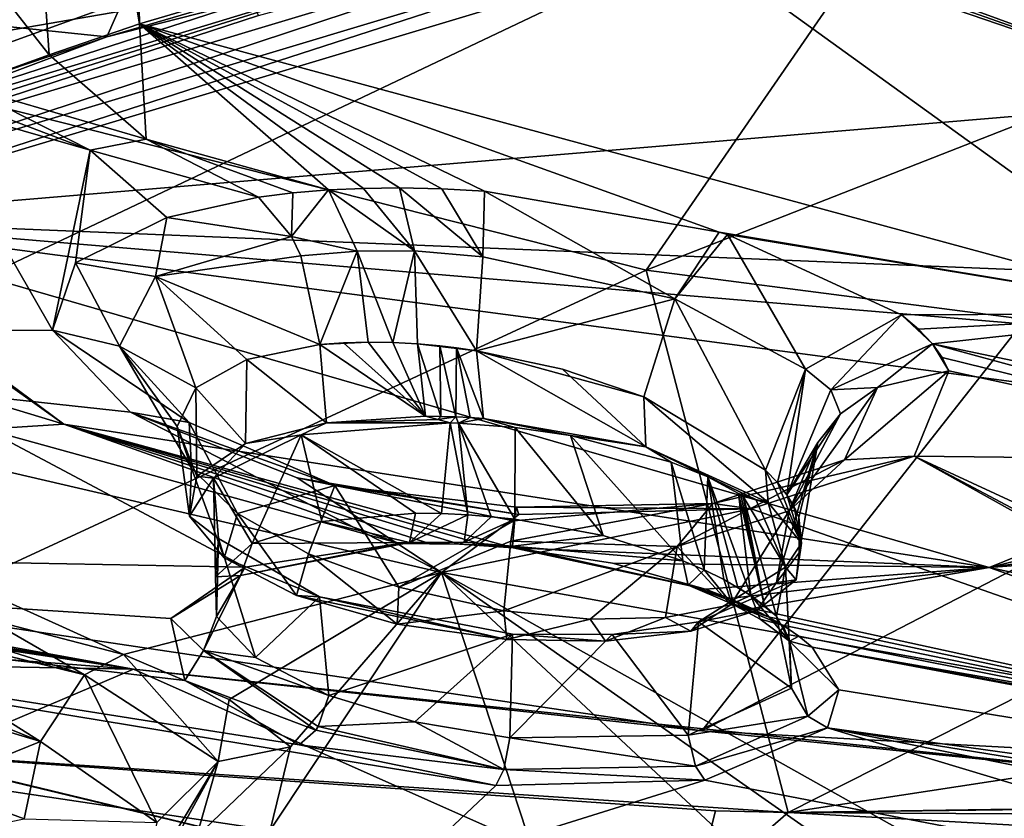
# Model space of a CAD drawing. Header units: metres. Extents: x -147 to 294, y -23 to 81.
# Tile 121 of 256: x 192.46 to 199.43, y 18.88 to 24.53. Entities that reach past the tile are written whole.
import ezdxf

# ---------------------------------------------------------------- set-up
doc = ezdxf.new("R2010")
doc.units = ezdxf.units.M
doc.layers.add('solid_AVA_153', color=7, linetype='CONTINUOUS')

msp = doc.modelspace()

# ---------------------------------------------------------------- linework, layer by layer
at = {"layer": 'solid_AVA_153'}
for points in [[(193.103165, 34.029812, 173.991501), (192.195099, 31.109472, 174.61998), (193.311951, 24.498032, 172.774384)], [(193.103165, 34.029812, 173.991501), (193.311951, 24.498032, 172.774384), (196.659622, 25.483196, 169.836075)], [(193.863342, 25.104277, 169.838898), (191.616089, 24.356531, 171.992142), (191.964874, 33.651669, 172.930801)], [(192.195099, 31.109472, 174.61998), (188.497589, 29.588501, 179.380798), (192.671402, 24.278837, 173.446701)], [(192.195099, 31.109472, 174.61998), (192.671402, 24.278837, 173.446701), (193.311951, 24.498032, 172.774384)], [(198.425079, 30.14035, 230.422562), (181.858124, 22.793766, 236.815948), (178.070801, 25.327106, 224.480331)], [(198.425079, 30.14035, 230.422562), (204.339798, 28.468588, 240.075867), (181.858124, 22.793766, 236.815948)], [(188.497589, 29.588501, 179.380798), (192.063766, 24.06045, 174.125092), (192.671402, 24.278837, 173.446701)], [(204.339798, 28.468588, 240.075867), (188.277359, 20.842091, 247.870392), (181.858124, 22.793766, 236.815948)], [(204.339798, 28.468588, 240.075867), (197.287598, 19.501396, 257.502197), (188.277359, 20.842091, 247.870392)], [(204.339798, 28.468588, 240.075867), (212.862183, 27.563307, 247.659729), (197.287598, 19.501396, 257.502197)], [(212.862183, 27.563307, 247.659729), (208.459488, 18.89743, 264.992157), (197.287598, 19.501396, 257.502197)], [(191.289215, 26.898502, 240.637619), (191.621902, 24.090124, 249.487961), (199.87326, 27.077587, 246.513199)], [(199.87326, 27.077587, 246.513199), (191.621902, 24.090124, 249.487961), (196.894455, 22.757782, 256.639648)], [(199.87326, 27.077587, 246.513199), (196.894455, 22.757782, 256.639648), (204.141953, 25.600492, 253.197052)], [(200.865143, 22.4512, 176.183426), (200.365799, 26.296776, 167.427582), (196.659622, 25.483196, 169.836075)], [(193.078934, 24.406042, 168.020859), (193.700821, 25.810108, 167.671082), (190.325211, 24.695013, 170.866959)], [(195.895432, 25.22987, 165.74614), (193.700821, 25.810108, 167.671082), (193.078934, 24.406042, 168.020859)], [(200.938873, 23.966185, 166.863724), (197.662155, 25.163565, 164.934448), (200.330505, 25.792063, 163.276215)], [(192.238724, 25.707386, 166.947144), (194.644409, 24.841892, 166.398987), (187.545898, 23.620113, 172.204041)], [(204.141953, 25.600492, 253.197052), (196.894455, 22.757782, 256.639648), (203.730469, 21.87163, 262.50528)], [(193.612747, 25.528614, 167.935669), (190.574081, 23.392984, 170.690033), (190.459442, 24.482733, 170.948807)], [(193.863342, 25.104277, 169.838898), (193.612747, 25.528614, 167.935669), (190.459442, 24.482733, 170.948807)], [(190.603165, 23.40193, 170.66304), (190.574081, 23.392984, 170.690033), (193.612747, 25.528614, 167.935669)], [(190.630112, 23.41144, 170.634109), (190.603165, 23.40193, 170.66304), (193.612747, 25.528614, 167.935669)], [(194.151779, 24.55843, 167.327606), (190.630112, 23.41144, 170.634109), (193.612747, 25.528614, 167.935669)], [(194.151779, 24.55843, 167.327606), (197.382904, 25.437721, 164.911087), (190.630112, 23.41144, 170.634109)], [(190.694839, 23.230549, 170.634003), (190.630112, 23.41144, 170.634109), (197.382904, 25.437721, 164.911087)], [(190.694839, 23.230549, 170.634003), (197.382904, 25.437721, 164.911087), (197.434219, 25.256285, 164.920013)], [(200.865143, 22.4512, 176.183426), (196.659622, 25.483196, 169.836075), (193.311951, 24.498032, 172.774384)], [(190.694839, 23.230549, 170.634003), (197.434219, 25.256285, 164.920013), (190.824188, 23.114573, 170.716034)], [(197.434219, 25.256285, 164.920013), (197.534271, 25.131264, 165.02179), (190.824188, 23.114573, 170.716034)], [(195.783081, 25.097744, 165.712189), (195.895432, 25.22987, 165.74614), (193.078934, 24.406042, 168.020859)], [(197.598114, 25.147455, 164.978027), (200.938873, 23.966185, 166.863724), (197.534271, 25.131264, 165.02179)], [(197.598114, 25.147455, 164.978027), (197.662155, 25.163565, 164.934448), (200.938873, 23.966185, 166.863724)], [(195.783081, 25.097744, 165.712189), (190.397888, 23.40077, 170.499557), (190.287582, 23.429024, 170.405975)], [(194.644409, 24.841892, 166.398987), (195.783081, 25.097744, 165.712189), (190.287582, 23.429024, 170.405975)], [(195.783081, 25.097744, 165.712189), (193.078934, 24.406042, 168.020859), (190.397888, 23.40077, 170.499557)], [(193.863342, 25.104277, 169.838898), (190.459442, 24.482733, 170.948807), (191.616089, 24.356531, 171.992142)], [(190.824188, 23.114573, 170.716034), (197.534271, 25.131264, 165.02179), (200.938873, 23.966185, 166.863724)], [(194.644409, 24.841892, 166.398987), (190.287582, 23.429024, 170.405975), (187.545898, 23.620113, 172.204041)], [(193.078934, 24.406042, 168.020859), (190.325211, 24.695013, 170.866959), (190.448639, 23.515333, 170.585815)], [(193.358505, 23.684349, 174.727219), (193.311951, 24.498032, 172.774384), (192.671402, 24.278837, 173.446701)], [(195.751892, 23.315039, 175.078598), (197.411026, 23.027151, 175.430359), (193.311951, 24.498032, 172.774384)], [(200.865143, 22.4512, 176.183426), (193.311951, 24.498032, 172.774384), (197.411026, 23.027151, 175.430359)], [(195.448639, 23.332235, 175.104507), (195.751892, 23.315039, 175.078598), (193.311951, 24.498032, 172.774384)], [(195.148712, 23.338726, 175.157043), (195.448639, 23.332235, 175.104507), (193.311951, 24.498032, 172.774384)], [(194.896164, 23.335667, 175.223175), (195.148712, 23.338726, 175.157043), (193.311951, 24.498032, 172.774384)], [(194.647736, 23.324623, 175.309006), (194.896164, 23.335667, 175.223175), (193.311951, 24.498032, 172.774384)], [(193.358505, 23.684349, 174.727219), (194.647736, 23.324623, 175.309006), (193.311951, 24.498032, 172.774384)], [(193.078934, 24.406042, 168.020859), (190.448639, 23.515333, 170.585815), (190.397888, 23.40077, 170.499557)], [(193.358505, 23.684349, 174.727219), (192.671402, 24.278837, 173.446701), (192.063766, 24.06045, 174.125092)], [(191.621902, 24.090124, 249.487961), (189.776993, 19.464817, 260.84906), (196.894455, 22.757782, 256.639648)], [(192.962402, 23.605438, 175.020172), (192.063766, 24.06045, 174.125092), (191.914597, 24.005167, 174.298172)], [(192.962402, 23.605438, 175.020172), (193.358505, 23.684349, 174.727219), (192.063766, 24.06045, 174.125092)], [(201.909851, 22.663298, 169.543655), (190.824188, 23.114573, 170.716034), (200.938873, 23.966185, 166.863724)], [(192.962402, 23.605438, 175.020172), (191.914597, 24.005167, 174.298172), (191.767776, 23.949972, 174.471161)], [(192.695374, 22.333221, 178.339386), (191.767776, 23.949972, 174.471161), (188.208893, 22.300985, 179.761688)], [(192.695374, 22.333221, 178.339386), (192.962402, 23.605438, 175.020172), (191.767776, 23.949972, 174.471161)], [(194.152191, 23.274586, 175.552414), (193.358505, 23.684349, 174.727219), (192.962402, 23.605438, 175.020172)], [(194.39418, 23.304148, 175.420425), (194.647736, 23.324623, 175.309006), (193.358505, 23.684349, 174.727219)], [(194.39418, 23.304148, 175.420425), (193.358505, 23.684349, 174.727219), (194.152191, 23.274586, 175.552414)], [(192.695374, 22.333221, 178.339386), (192.858109, 22.809328, 177.05687), (192.962402, 23.605438, 175.020172)], [(192.858109, 22.809328, 177.05687), (193.504807, 23.130581, 176.072906), (192.962402, 23.605438, 175.020172)], [(193.504807, 23.130581, 176.072906), (194.152191, 23.274586, 175.552414), (192.962402, 23.605438, 175.020172)], [(195.255203, 22.893585, 175.640915), (194.896164, 23.335667, 175.223175), (194.647736, 23.324623, 175.309006)], [(195.255203, 22.893585, 175.640915), (195.148712, 23.338726, 175.157043), (194.896164, 23.335667, 175.223175)], [(195.739227, 22.851288, 175.589935), (195.448639, 23.332235, 175.104507), (195.148712, 23.338726, 175.157043)], [(195.255203, 22.893585, 175.640915), (195.739227, 22.851288, 175.589935), (195.148712, 23.338726, 175.157043)], [(195.739227, 22.851288, 175.589935), (195.751892, 23.315039, 175.078598), (195.448639, 23.332235, 175.104507)], [(194.385971, 22.995356, 175.874542), (194.152191, 23.274586, 175.552414), (193.504807, 23.130581, 176.072906)], [(194.385971, 22.995356, 175.874542), (194.39418, 23.304148, 175.420425), (194.152191, 23.274586, 175.552414)], [(194.385971, 22.995356, 175.874542), (194.647736, 23.324623, 175.309006), (194.39418, 23.304148, 175.420425)], [(194.385971, 22.995356, 175.874542), (194.850784, 22.892212, 175.758499), (194.647736, 23.324623, 175.309006)], [(194.850784, 22.892212, 175.758499), (195.255203, 22.893585, 175.640915), (194.647736, 23.324623, 175.309006)], [(195.739227, 22.851288, 175.589935), (197.095795, 22.555765, 175.919922), (195.751892, 23.315039, 175.078598)], [(197.095795, 22.555765, 175.919922), (197.411026, 23.027151, 175.430359), (195.751892, 23.315039, 175.078598)], [(193.424576, 22.713072, 176.84874), (193.504807, 23.130581, 176.072906), (192.858109, 22.809328, 177.05687)], [(193.424576, 22.713072, 176.84874), (194.385971, 22.995356, 175.874542), (193.504807, 23.130581, 176.072906)], [(192.776917, 21.668192, 173.695602), (189.560577, 22.641899, 172.150116), (190.770935, 23.095373, 170.773361)], [(192.776917, 21.668192, 173.695602), (190.770935, 23.095373, 170.773361), (190.824188, 23.114573, 170.716034)], [(201.808792, 21.662029, 171.863358), (199.319626, 20.655296, 174.75705), (190.824188, 23.114573, 170.716034)], [(192.776917, 21.668192, 173.695602), (190.824188, 23.114573, 170.716034), (199.319626, 20.655296, 174.75705)], [(201.495346, 22.213924, 170.634949), (201.808792, 21.662029, 171.863358), (190.824188, 23.114573, 170.716034)], [(201.909851, 22.663298, 169.543655), (201.495346, 22.213924, 170.634949), (190.824188, 23.114573, 170.716034)], [(193.424576, 22.713072, 176.84874), (194.450882, 22.86002, 175.950089), (194.385971, 22.995356, 175.874542)], [(194.385971, 22.995356, 175.874542), (194.450882, 22.86002, 175.950089), (194.850784, 22.892212, 175.758499)], [(197.095795, 22.555765, 175.919922), (197.470428, 23.009672, 175.461227), (197.411026, 23.027151, 175.430359)], [(197.095795, 22.555765, 175.919922), (198.020432, 22.056511, 176.852097), (197.470428, 23.009672, 175.461227)], [(200.865143, 22.4512, 176.183426), (197.411026, 23.027151, 175.430359), (197.470428, 23.009672, 175.461227)], [(200.865143, 22.4512, 176.183426), (197.470428, 23.009672, 175.461227), (198.700577, 22.441761, 176.633652)], [(198.020432, 22.056511, 176.852097), (198.700577, 22.441761, 176.633652), (197.470428, 23.009672, 175.461227)], [(193.424576, 22.713072, 176.84874), (194.587021, 22.231567, 176.025925), (194.450882, 22.86002, 175.950089)], [(194.450882, 22.86002, 175.950089), (194.587021, 22.231567, 176.025925), (194.850784, 22.892212, 175.758499)], [(194.850784, 22.892212, 175.758499), (194.587021, 22.231567, 176.025925), (194.928787, 22.2481, 175.854919)], [(194.850784, 22.892212, 175.758499), (195.101517, 22.245443, 175.79306), (195.255203, 22.893585, 175.640915)], [(194.850784, 22.892212, 175.758499), (194.928787, 22.2481, 175.854919), (195.101517, 22.245443, 175.79306)], [(195.101517, 22.245443, 175.79306), (195.276382, 22.235998, 175.744781), (195.255203, 22.893585, 175.640915)], [(195.255203, 22.893585, 175.640915), (195.694336, 22.188444, 175.683716), (195.739227, 22.851288, 175.589935)], [(195.255203, 22.893585, 175.640915), (195.276382, 22.235998, 175.744781), (195.694336, 22.188444, 175.683716)], [(195.739227, 22.851288, 175.589935), (195.694336, 22.188444, 175.683716), (197.095795, 22.555765, 175.919922)], [(193.170578, 22.221384, 178.127457), (192.858109, 22.809328, 177.05687), (192.695374, 22.333221, 178.339386)], [(193.170578, 22.221384, 178.127457), (193.424576, 22.713072, 176.84874), (192.858109, 22.809328, 177.05687)], [(196.894455, 22.757782, 256.639648), (189.776993, 19.464817, 260.84906), (197.897263, 18.923166, 266.737427)], [(193.170578, 22.221384, 178.127457), (193.709824, 21.924864, 177.044708), (193.424576, 22.713072, 176.84874)], [(193.424576, 22.713072, 176.84874), (194.069916, 22.126446, 176.458008), (194.587021, 22.231567, 176.025925)], [(193.424576, 22.713072, 176.84874), (193.709824, 21.924864, 177.044708), (194.069916, 22.126446, 176.458008)], [(196.894455, 22.757782, 256.639648), (197.897263, 18.923166, 266.737427), (203.730469, 21.87163, 262.50528)], [(192.776917, 21.668192, 173.695602), (192.22258, 21.632475, 173.921936), (189.560577, 22.641899, 172.150116)], [(197.095795, 22.555765, 175.919922), (195.694336, 22.188444, 175.683716), (196.876785, 21.863012, 175.916855)], [(197.095795, 22.555765, 175.919922), (196.876785, 21.863012, 175.916855), (197.738724, 21.344709, 176.700485)], [(197.095795, 22.555765, 175.919922), (197.738724, 21.344709, 176.700485), (198.020432, 22.056511, 176.852097)], [(198.020432, 22.056511, 176.852097), (198.200745, 21.911985, 177.223297), (198.700577, 22.441761, 176.633652)], [(198.200745, 21.911985, 177.223297), (198.918015, 22.237499, 177.112305), (198.700577, 22.441761, 176.633652)], [(200.865143, 22.4512, 176.183426), (198.700577, 22.441761, 176.633652), (198.820435, 22.340498, 176.867737)], [(198.700577, 22.441761, 176.633652), (198.918015, 22.237499, 177.112305), (198.820435, 22.340498, 176.867737)], [(200.865143, 22.4512, 176.183426), (198.820435, 22.340498, 176.867737), (198.918015, 22.237499, 177.112305)], [(200.865143, 22.4512, 176.183426), (198.918015, 22.237499, 177.112305), (204.847992, 20.996485, 179.298187)], [(193.248077, 21.754744, 179.731796), (192.695374, 22.333221, 178.339386), (188.208893, 22.300985, 179.761688)], [(192.237625, 20.289541, 184.163391), (193.197052, 20.039673, 184.605804), (188.208893, 22.300985, 179.761688)], [(195.446808, 20.621143, 182.273682), (188.208893, 22.300985, 179.761688), (193.197052, 20.039673, 184.605804)], [(193.248077, 21.754744, 179.731796), (188.208893, 22.300985, 179.761688), (195.446808, 20.621143, 182.273682)], [(193.661835, 21.680996, 179.290985), (192.695374, 22.333221, 178.339386), (193.248077, 21.754744, 179.731796)], [(193.661835, 21.680996, 179.290985), (193.170578, 22.221384, 178.127457), (192.695374, 22.333221, 178.339386)], [(193.170578, 22.221384, 178.127457), (193.677597, 21.357382, 178.322296), (193.578278, 21.653034, 177.702698)], [(193.661835, 21.680996, 179.290985), (193.677597, 21.357382, 178.322296), (193.170578, 22.221384, 178.127457)], [(193.170578, 22.221384, 178.127457), (193.578278, 21.653034, 177.702698), (193.709824, 21.924864, 177.044708)], [(194.069916, 22.126446, 176.458008), (194.634293, 21.678541, 175.919495), (194.587021, 22.231567, 176.025925)], [(194.928787, 22.2481, 175.854919), (194.587021, 22.231567, 176.025925), (194.753983, 22.243734, 175.933594)], [(194.753983, 22.243734, 175.933594), (194.587021, 22.231567, 176.025925), (195.332825, 21.724922, 175.637115)], [(194.634293, 21.678541, 175.919495), (195.332825, 21.724922, 175.637115), (194.587021, 22.231567, 176.025925)], [(194.928787, 22.2481, 175.854919), (194.753983, 22.243734, 175.933594), (195.332825, 21.724922, 175.637115)], [(195.101517, 22.245443, 175.79306), (194.928787, 22.2481, 175.854919), (195.332825, 21.724922, 175.637115)], [(195.101517, 22.245443, 175.79306), (195.332825, 21.724922, 175.637115), (195.276382, 22.235998, 175.744781)], [(195.276382, 22.235998, 175.744781), (195.332825, 21.724922, 175.637115), (195.442444, 21.72336, 175.615601)], [(195.276382, 22.235998, 175.744781), (195.442444, 21.72336, 175.615601), (195.434723, 22.222015, 175.712952)], [(195.276382, 22.235998, 175.744781), (195.434723, 22.222015, 175.712952), (195.694336, 22.188444, 175.683716)], [(195.434723, 22.222015, 175.712952), (195.442444, 21.72336, 175.615601), (195.547852, 21.720116, 175.59938)], [(195.434723, 22.222015, 175.712952), (195.547852, 21.720116, 175.59938), (195.552032, 22.208464, 175.696259)], [(195.434723, 22.222015, 175.712952), (195.552032, 22.208464, 175.696259), (195.694336, 22.188444, 175.683716)], [(198.530045, 21.928358, 177.617401), (198.918015, 22.237499, 177.112305), (198.200745, 21.911985, 177.223297)], [(198.530045, 21.928358, 177.617401), (199.03511, 22.045551, 177.585007), (198.918015, 22.237499, 177.112305)], [(198.918015, 22.237499, 177.112305), (198.987411, 22.14114, 177.346939), (201.964706, 21.408331, 178.686508)], [(204.847992, 20.996485, 179.298187), (198.918015, 22.237499, 177.112305), (201.964706, 21.408331, 178.686508)], [(198.918015, 22.237499, 177.112305), (199.03511, 22.045551, 177.585007), (198.987411, 22.14114, 177.346939)], [(195.552032, 22.208464, 175.696259), (195.547852, 21.720116, 175.59938), (195.648743, 21.715206, 175.588486)], [(195.552032, 22.208464, 175.696259), (195.648743, 21.715206, 175.588486), (195.744858, 21.708641, 175.582932)], [(195.552032, 22.208464, 175.696259), (195.744858, 21.708641, 175.582932), (195.694336, 22.188444, 175.683716)], [(195.694336, 22.188444, 175.683716), (195.744858, 21.708641, 175.582932), (196.892517, 21.507967, 175.831955)], [(196.301895, 22.057957, 175.724075), (195.694336, 22.188444, 175.683716), (196.892517, 21.507967, 175.831955)], [(196.876785, 21.863012, 175.916855), (195.694336, 22.188444, 175.683716), (196.301895, 22.057957, 175.724075)], [(194.069916, 22.126446, 176.458008), (193.709824, 21.924864, 177.044708), (194.061081, 21.532576, 176.431595)], [(194.069916, 22.126446, 176.458008), (194.061081, 21.532576, 176.431595), (194.634293, 21.678541, 175.919495)], [(198.987411, 22.14114, 177.346939), (199.03511, 22.045551, 177.585007), (201.964706, 21.408331, 178.686508)], [(196.876785, 21.863012, 175.916855), (196.301895, 22.057957, 175.724075), (196.892517, 21.507967, 175.831955)], [(198.020432, 22.056511, 176.852097), (197.738724, 21.344709, 176.700485), (197.82222, 21.257383, 176.857712)], [(198.020432, 22.056511, 176.852097), (197.82222, 21.257383, 176.857712), (197.890076, 21.170286, 177.02179)], [(198.020432, 22.056511, 176.852097), (197.890076, 21.170286, 177.02179), (198.200745, 21.911985, 177.223297)], [(198.297409, 21.416283, 178.957336), (199.03511, 22.045551, 177.585007), (198.530045, 21.928358, 177.617401)], [(198.789017, 21.443657, 179.223816), (199.03511, 22.045551, 177.585007), (198.297409, 21.416283, 178.957336)], [(198.789017, 21.443657, 179.223816), (201.964706, 21.408331, 178.686508), (199.03511, 22.045551, 177.585007)], [(193.709824, 21.924864, 177.044708), (193.578278, 21.653034, 177.702698), (193.716248, 21.30113, 177.115158)], [(193.709824, 21.924864, 177.044708), (193.716248, 21.30113, 177.115158), (194.061081, 21.532576, 176.431595)], [(198.268295, 21.741482, 177.584045), (198.200745, 21.911985, 177.223297), (197.890076, 21.170286, 177.02179)], [(203.730469, 21.87163, 262.50528), (197.897263, 18.923166, 266.737427), (210.474564, 20.84655, 267.687469)], [(197.90509, 21.057133, 178.651474), (198.530045, 21.928358, 177.617401), (198.268295, 21.741482, 177.584045)], [(197.90509, 21.057133, 178.651474), (198.297409, 21.416283, 178.957336), (198.530045, 21.928358, 177.617401)], [(198.268295, 21.741482, 177.584045), (198.530045, 21.928358, 177.617401), (198.200745, 21.911985, 177.223297)], [(196.876785, 21.863012, 175.916855), (197.757339, 21.114389, 176.648621), (197.738724, 21.344709, 176.700485)], [(196.876785, 21.863012, 175.916855), (196.892517, 21.507967, 175.831955), (197.757339, 21.114389, 176.648621)], [(194.425644, 21.290337, 180.679733), (193.248077, 21.754744, 179.731796), (195.446808, 20.621143, 182.273682)], [(194.692032, 21.23447, 180.024796), (193.248077, 21.754744, 179.731796), (194.425644, 21.290337, 180.679733)], [(194.692032, 21.23447, 180.024796), (193.661835, 21.680996, 179.290985), (193.248077, 21.754744, 179.731796)], [(198.107315, 21.539295, 177.528839), (198.268295, 21.741482, 177.584045), (197.890076, 21.170286, 177.02179)], [(197.90509, 21.057133, 178.651474), (198.268295, 21.741482, 177.584045), (198.107315, 21.539295, 177.528839)], [(192.776917, 21.668192, 173.695602), (195.150177, 20.824112, 175.228378), (192.22258, 21.632475, 173.921936)], [(195.360458, 20.826176, 175.174271), (195.150177, 20.824112, 175.228378), (192.776917, 21.668192, 173.695602)], [(195.953751, 20.79413, 175.118851), (192.776917, 21.668192, 173.695602), (199.319626, 20.655296, 174.75705)], [(195.763702, 20.810253, 175.121506), (192.776917, 21.668192, 173.695602), (195.953751, 20.79413, 175.118851)], [(195.575089, 20.820848, 175.138092), (195.360458, 20.826176, 175.174271), (192.776917, 21.668192, 173.695602)], [(195.763702, 20.810253, 175.121506), (195.575089, 20.820848, 175.138092), (192.776917, 21.668192, 173.695602)], [(193.661835, 21.680996, 179.290985), (194.003998, 21.037518, 178.904022), (193.677597, 21.357382, 178.322296)], [(194.692032, 21.23447, 180.024796), (194.003998, 21.037518, 178.904022), (193.661835, 21.680996, 179.290985)], [(194.061081, 21.532576, 176.431595), (194.455399, 21.592831, 176.180771), (194.634293, 21.678541, 175.919495)], [(195.508133, 21.679073, 175.71225), (194.455399, 21.592831, 176.180771), (195.446259, 21.036987, 175.570572)], [(194.634293, 21.678541, 175.919495), (194.455399, 21.592831, 176.180771), (195.508133, 21.679073, 175.71225)], [(194.634293, 21.678541, 175.919495), (195.420486, 21.701962, 175.674728), (195.332825, 21.724922, 175.637115)], [(194.634293, 21.678541, 175.919495), (195.508133, 21.679073, 175.71225), (195.420486, 21.701962, 175.674728)], [(195.442444, 21.72336, 175.615601), (195.332825, 21.724922, 175.637115), (195.420486, 21.701962, 175.674728)], [(195.547852, 21.720116, 175.59938), (195.442444, 21.72336, 175.615601), (195.420486, 21.701962, 175.674728)], [(195.547852, 21.720116, 175.59938), (195.420486, 21.701962, 175.674728), (195.508133, 21.679073, 175.71225)], [(195.508133, 21.679073, 175.71225), (195.446259, 21.036987, 175.570572), (195.633759, 21.027983, 175.537903)], [(195.547852, 21.720116, 175.59938), (195.508133, 21.679073, 175.71225), (195.566467, 21.676939, 175.704147)], [(195.566467, 21.676939, 175.704147), (195.508133, 21.679073, 175.71225), (195.633759, 21.027983, 175.537903)], [(195.648743, 21.715206, 175.588486), (195.547852, 21.720116, 175.59938), (195.566467, 21.676939, 175.704147)], [(195.648743, 21.715206, 175.588486), (195.566467, 21.676939, 175.704147), (195.744858, 21.708641, 175.582932)], [(195.744858, 21.708641, 175.582932), (195.566467, 21.676939, 175.704147), (195.966614, 21.646048, 175.690338)], [(195.566467, 21.676939, 175.704147), (195.633759, 21.027983, 175.537903), (195.798294, 21.014654, 175.52243)], [(195.566467, 21.676939, 175.704147), (195.798294, 21.014654, 175.52243), (195.964584, 20.996202, 175.518997)], [(195.966614, 21.646048, 175.690338), (195.566467, 21.676939, 175.704147), (195.964584, 20.996202, 175.518997)], [(195.744858, 21.708641, 175.582932), (195.966614, 21.646048, 175.690338), (196.360016, 21.588022, 175.74794)], [(196.892517, 21.507967, 175.831955), (195.744858, 21.708641, 175.582932), (196.360016, 21.588022, 175.74794)], [(201.808792, 21.662029, 171.863358), (202.30957, 21.388441, 172.425354), (199.319626, 20.655296, 174.75705)], [(192.22258, 21.632475, 173.921936), (194.059174, 20.658928, 175.90918), (185.479446, 20.818275, 178.020828)], [(192.22258, 21.632475, 173.921936), (195.150177, 20.824112, 175.228378), (194.059174, 20.658928, 175.90918)], [(193.578278, 21.653034, 177.702698), (193.663712, 21.017353, 177.870255), (193.716248, 21.30113, 177.115158)], [(193.578278, 21.653034, 177.702698), (193.677597, 21.357382, 178.322296), (193.663712, 21.017353, 177.870255)], [(194.455399, 21.592831, 176.180771), (193.83316, 21.288042, 177.119431), (194.108231, 20.824081, 176.481979)], [(194.061081, 21.532576, 176.431595), (193.83316, 21.288042, 177.119431), (194.455399, 21.592831, 176.180771)], [(194.455399, 21.592831, 176.180771), (194.108231, 20.824081, 176.481979), (194.600296, 20.980551, 175.954239)], [(194.455399, 21.592831, 176.180771), (195.26265, 21.039095, 175.618759), (195.446259, 21.036987, 175.570572)], [(194.455399, 21.592831, 176.180771), (194.600296, 20.980551, 175.954239), (195.26265, 21.039095, 175.618759)], [(195.966614, 21.646048, 175.690338), (195.964584, 20.996202, 175.518997), (196.589859, 20.880741, 175.618378)], [(196.360016, 21.588022, 175.74794), (195.966614, 21.646048, 175.690338), (196.589859, 20.880741, 175.618378)], [(196.360016, 21.588022, 175.74794), (196.589859, 20.880741, 175.618378), (197.152939, 20.702971, 175.888336)], [(197.071411, 21.40097, 176.064514), (196.360016, 21.588022, 175.74794), (197.152939, 20.702971, 175.888336)], [(196.892517, 21.507967, 175.831955), (196.360016, 21.588022, 175.74794), (197.071411, 21.40097, 176.064514)], [(193.716248, 21.30113, 177.115158), (193.83316, 21.288042, 177.119431), (194.061081, 21.532576, 176.431595)], [(197.815323, 20.54973, 178.432892), (197.90509, 21.057133, 178.651474), (198.107315, 21.539295, 177.528839)], [(197.977325, 20.75939, 177.897797), (197.815323, 20.54973, 178.432892), (198.107315, 21.539295, 177.528839)], [(197.972763, 21.011024, 177.339859), (198.107315, 21.539295, 177.528839), (197.890076, 21.170286, 177.02179)], [(197.977325, 20.75939, 177.897797), (198.107315, 21.539295, 177.528839), (197.972763, 21.011024, 177.339859)], [(196.892517, 21.507967, 175.831955), (197.071411, 21.40097, 176.064514), (197.329681, 21.295431, 176.277206)], [(197.668854, 21.135777, 176.612747), (196.892517, 21.507967, 175.831955), (197.329681, 21.295431, 176.277206)], [(197.668854, 21.135777, 176.612747), (197.757339, 21.114389, 176.648621), (196.892517, 21.507967, 175.831955)], [(197.071411, 21.40097, 176.064514), (197.152939, 20.702971, 175.888336), (197.304169, 20.6385, 176.001923)], [(197.329681, 21.295431, 176.277206), (197.071411, 21.40097, 176.064514), (197.304169, 20.6385, 176.001923)], [(197.112823, 20.803719, 179.549896), (197.365356, 21.108149, 180.018921), (198.297409, 21.416283, 178.957336)], [(197.90509, 21.057133, 178.651474), (197.112823, 20.803719, 179.549896), (198.297409, 21.416283, 178.957336)], [(198.789017, 21.443657, 179.223816), (198.297409, 21.416283, 178.957336), (197.365356, 21.108149, 180.018921)], [(197.637772, 21.070349, 180.489609), (198.789017, 21.443657, 179.223816), (197.365356, 21.108149, 180.018921)], [(197.637772, 21.070349, 180.489609), (202.553009, 19.348845, 184.348663), (198.789017, 21.443657, 179.223816)], [(202.112137, 19.680042, 183.462967), (198.789017, 21.443657, 179.223816), (202.553009, 19.348845, 184.348663)], [(201.993759, 19.960176, 182.678543), (201.964706, 21.408331, 178.686508), (198.789017, 21.443657, 179.223816)], [(202.112137, 19.680042, 183.462967), (201.993759, 19.960176, 182.678543), (198.789017, 21.443657, 179.223816)], [(202.30957, 21.388441, 172.425354), (202.990173, 21.179594, 172.810318), (199.319626, 20.655296, 174.75705)], [(193.677597, 21.357382, 178.322296), (193.908768, 20.724611, 178.581741), (193.663712, 21.017353, 177.870255)], [(193.677597, 21.357382, 178.322296), (194.003998, 21.037518, 178.904022), (193.908768, 20.724611, 178.581741)], [(197.992264, 20.827478, 177.340637), (197.82222, 21.257383, 176.857712), (197.738724, 21.344709, 176.700485)], [(197.992264, 20.827478, 177.340637), (197.738724, 21.344709, 176.700485), (197.757339, 21.114389, 176.648621)], [(193.663712, 21.017353, 177.870255), (193.83316, 21.288042, 177.119431), (193.716248, 21.30113, 177.115158)], [(193.663712, 21.017353, 177.870255), (193.870148, 20.859396, 178.233749), (193.83316, 21.288042, 177.119431)], [(193.83316, 21.288042, 177.119431), (193.848068, 20.589802, 177.136871), (194.108231, 20.824081, 176.481979)], [(193.83316, 21.288042, 177.119431), (193.870148, 20.859396, 178.233749), (193.848068, 20.589802, 177.136871)], [(194.425644, 21.290337, 180.679733), (195.446808, 20.621143, 182.273682), (195.994415, 21.031181, 180.990265)], [(194.692032, 21.23447, 180.024796), (194.425644, 21.290337, 180.679733), (195.994415, 21.031181, 180.990265)], [(197.329681, 21.295431, 176.277206), (197.304169, 20.6385, 176.001923), (197.443939, 20.570131, 176.128677)], [(197.329681, 21.295431, 176.277206), (197.543091, 20.514606, 176.235947), (197.633255, 20.457882, 176.34906)], [(197.329681, 21.295431, 176.277206), (197.633255, 20.457882, 176.34906), (197.546112, 21.179207, 176.527817)], [(197.329681, 21.295431, 176.277206), (197.443939, 20.570131, 176.128677), (197.543091, 20.514606, 176.235947)], [(197.668854, 21.135777, 176.612747), (197.329681, 21.295431, 176.277206), (197.546112, 21.179207, 176.527817)], [(197.992264, 20.827478, 177.340637), (197.890076, 21.170286, 177.02179), (197.82222, 21.257383, 176.857712)], [(194.692032, 21.23447, 180.024796), (194.505432, 20.751663, 179.343552), (194.003998, 21.037518, 178.904022)], [(194.692032, 21.23447, 180.024796), (195.14534, 20.515425, 179.615662), (194.505432, 20.751663, 179.343552)], [(194.692032, 21.23447, 180.024796), (195.994415, 21.031181, 180.990265), (195.977875, 21.082106, 180.509918)], [(194.692032, 21.23447, 180.024796), (195.977875, 21.082106, 180.509918), (195.957672, 20.986624, 180.201645)], [(194.692032, 21.23447, 180.024796), (195.957672, 20.986624, 180.201645), (195.14534, 20.515425, 179.615662)], [(197.546112, 21.179207, 176.527817), (197.633255, 20.457882, 176.34906), (197.731979, 20.385592, 176.497986)], [(197.563431, 21.168251, 176.552185), (197.546112, 21.179207, 176.527817), (197.731979, 20.385592, 176.497986)], [(197.668854, 21.135777, 176.612747), (197.546112, 21.179207, 176.527817), (197.563431, 21.168251, 176.552185)], [(197.938812, 21.089731, 177.17984), (197.972763, 21.011024, 177.339859), (197.890076, 21.170286, 177.02179)], [(197.992264, 20.827478, 177.340637), (197.938812, 21.089731, 177.17984), (197.890076, 21.170286, 177.02179)], [(202.990173, 21.179594, 172.810318), (204.401886, 21.040163, 172.915161), (199.319626, 20.655296, 174.75705)], [(195.937851, 20.84273, 179.987976), (195.957672, 20.986624, 180.201645), (197.365356, 21.108149, 180.018921)], [(197.112823, 20.803719, 179.549896), (195.937851, 20.84273, 179.987976), (197.365356, 21.108149, 180.018921)], [(195.957672, 20.986624, 180.201645), (195.977875, 21.082106, 180.509918), (197.365356, 21.108149, 180.018921)], [(197.637772, 21.070349, 180.489609), (197.365356, 21.108149, 180.018921), (195.977875, 21.082106, 180.509918)], [(197.580338, 21.15724, 176.576782), (197.563431, 21.168251, 176.552185), (197.731979, 20.385592, 176.497986)], [(197.668854, 21.135777, 176.612747), (197.563431, 21.168251, 176.552185), (197.580338, 21.15724, 176.576782)], [(197.580338, 21.15724, 176.576782), (197.731979, 20.385592, 176.497986), (197.815887, 20.311607, 176.655777)], [(197.880005, 20.657242, 177.81044), (197.580338, 21.15724, 176.576782), (197.815887, 20.311607, 176.655777)], [(197.668854, 21.135777, 176.612747), (197.580338, 21.15724, 176.576782), (197.880005, 20.657242, 177.81044)], [(197.668854, 21.135777, 176.612747), (197.880005, 20.657242, 177.81044), (197.757339, 21.114389, 176.648621)], [(197.992264, 20.827478, 177.340637), (197.757339, 21.114389, 176.648621), (197.880005, 20.657242, 177.81044)], [(193.268356, 19.937777, 253.727371), (186.527542, 21.073324, 245.302551), (188.277359, 20.842091, 247.870392)], [(186.673859, 20.986208, 245.710739), (186.527542, 21.073324, 245.302551), (193.268356, 19.937777, 253.727371)], [(194.003998, 21.037518, 178.904022), (194.420837, 20.458073, 179.162918), (193.908768, 20.724611, 178.581741)], [(194.003998, 21.037518, 178.904022), (194.505432, 20.751663, 179.343552), (194.420837, 20.458073, 179.162918)], [(194.600296, 20.980551, 175.954239), (195.221207, 20.832878, 175.463211), (195.26265, 21.039095, 175.618759)], [(195.446259, 21.036987, 175.570572), (195.26265, 21.039095, 175.618759), (195.221207, 20.832878, 175.463211)], [(195.633759, 21.027983, 175.537903), (195.446259, 21.036987, 175.570572), (195.221207, 20.832878, 175.463211)], [(197.637772, 21.070349, 180.489609), (195.446808, 20.621143, 182.273682), (202.553009, 19.348845, 184.348663)], [(197.637772, 21.070349, 180.489609), (195.994415, 21.031181, 180.990265), (195.446808, 20.621143, 182.273682)], [(197.637772, 21.070349, 180.489609), (195.977875, 21.082106, 180.509918), (195.994415, 21.031181, 180.990265)], [(197.493301, 20.391991, 178.918549), (197.112823, 20.803719, 179.549896), (197.90509, 21.057133, 178.651474)], [(197.815323, 20.54973, 178.432892), (197.493301, 20.391991, 178.918549), (197.90509, 21.057133, 178.651474)], [(197.992264, 20.827478, 177.340637), (197.972763, 21.011024, 177.339859), (197.938812, 21.089731, 177.17984)], [(204.401886, 21.040163, 172.915161), (207.529617, 18.913706, 177.89711), (199.319626, 20.655296, 174.75705)], [(186.845154, 20.906176, 246.103775), (186.673859, 20.986208, 245.710739), (193.268356, 19.937777, 253.727371)], [(193.908768, 20.724611, 178.581741), (193.870148, 20.859396, 178.233749), (193.663712, 21.017353, 177.870255)], [(194.600296, 20.980551, 175.954239), (194.108231, 20.824081, 176.481979), (195.221207, 20.832878, 175.463211)], [(195.14534, 20.515425, 179.615662), (195.957672, 20.986624, 180.201645), (195.937851, 20.84273, 179.987976)], [(195.607559, 20.835794, 175.392548), (195.633759, 21.027983, 175.537903), (195.221207, 20.832878, 175.463211)], [(195.798294, 21.014654, 175.52243), (195.633759, 21.027983, 175.537903), (195.607559, 20.835794, 175.392548)], [(195.798294, 21.014654, 175.52243), (195.607559, 20.835794, 175.392548), (195.964584, 20.996202, 175.518997)], [(195.964584, 20.996202, 175.518997), (195.607559, 20.835794, 175.392548), (195.949265, 20.805847, 175.364304)], [(196.589859, 20.880741, 175.618378), (195.964584, 20.996202, 175.518997), (195.949265, 20.805847, 175.364304)], [(197.992264, 20.827478, 177.340637), (197.977325, 20.75939, 177.897797), (197.972763, 21.011024, 177.339859)], [(185.932175, 20.497744, 246.560791), (186.845154, 20.906176, 246.103775), (193.268356, 19.937777, 253.727371)], [(193.268356, 19.937777, 253.727371), (188.277359, 20.842091, 247.870392), (197.287598, 19.501396, 257.502197)], [(193.870148, 20.859396, 178.233749), (193.85611, 20.309374, 177.831009), (193.848068, 20.589802, 177.136871)], [(194.108231, 20.824081, 176.481979), (193.848068, 20.589802, 177.136871), (194.025192, 20.599295, 176.37825)], [(193.870148, 20.859396, 178.233749), (194.131683, 20.0184, 178.475677), (193.85611, 20.309374, 177.831009)], [(193.870148, 20.859396, 178.233749), (194.583374, 20.448399, 179.147171), (194.131683, 20.0184, 178.475677)], [(193.908768, 20.724611, 178.581741), (194.583374, 20.448399, 179.147171), (193.870148, 20.859396, 178.233749)], [(194.025192, 20.599295, 176.37825), (195.150177, 20.824112, 175.228378), (195.221207, 20.832878, 175.463211)], [(194.108231, 20.824081, 176.481979), (194.025192, 20.599295, 176.37825), (195.221207, 20.832878, 175.463211)], [(194.025192, 20.599295, 176.37825), (194.059174, 20.658928, 175.90918), (195.150177, 20.824112, 175.228378)], [(195.14534, 20.515425, 179.615662), (195.937851, 20.84273, 179.987976), (195.888031, 20.348934, 179.683899)], [(195.221207, 20.832878, 175.463211), (195.150177, 20.824112, 175.228378), (195.575089, 20.820848, 175.138092)], [(195.575089, 20.820848, 175.138092), (195.150177, 20.824112, 175.228378), (195.360458, 20.826176, 175.174271)], [(195.607559, 20.835794, 175.392548), (195.221207, 20.832878, 175.463211), (195.575089, 20.820848, 175.138092)], [(195.949265, 20.805847, 175.364304), (195.607559, 20.835794, 175.392548), (195.575089, 20.820848, 175.138092)], [(195.763702, 20.810253, 175.121506), (195.953751, 20.79413, 175.118851), (195.575089, 20.820848, 175.138092)], [(195.949265, 20.805847, 175.364304), (195.575089, 20.820848, 175.138092), (195.953751, 20.79413, 175.118851)], [(195.888031, 20.348934, 179.683899), (195.937851, 20.84273, 179.987976), (197.112823, 20.803719, 179.549896)], [(196.589859, 20.880741, 175.618378), (195.949265, 20.805847, 175.364304), (197.152939, 20.702971, 175.888336)], [(197.9552, 20.567537, 178.030411), (197.992264, 20.827478, 177.340637), (197.880005, 20.657242, 177.81044)], [(210.474564, 20.84655, 267.687469), (197.897263, 18.923166, 266.737427), (207.289413, 19.063257, 270.388306)], [(197.9552, 20.567537, 178.030411), (197.977325, 20.75939, 177.897797), (197.992264, 20.827478, 177.340637)], [(185.479446, 20.818275, 178.020828), (195.158417, 18.480165, 181.478348), (185.462585, 20.809584, 178.050034)], [(195.158417, 18.480165, 181.478348), (185.787933, 18.232752, 185.463303), (185.462585, 20.809584, 178.050034)], [(195.831299, 19.113285, 179.552048), (195.158417, 18.480165, 181.478348), (185.479446, 20.818275, 178.020828)], [(194.439636, 19.402821, 179.116241), (195.831299, 19.113285, 179.552048), (185.479446, 20.818275, 178.020828)], [(193.632492, 19.857239, 178.107147), (194.439636, 19.402821, 179.116241), (185.479446, 20.818275, 178.020828)], [(193.533356, 20.296097, 176.977936), (193.632492, 19.857239, 178.107147), (185.479446, 20.818275, 178.020828)], [(194.059174, 20.658928, 175.90918), (193.533356, 20.296097, 176.977936), (185.479446, 20.818275, 178.020828)], [(194.505432, 20.751663, 179.343552), (195.132278, 20.254614, 179.530884), (194.420837, 20.458073, 179.162918)], [(194.505432, 20.751663, 179.343552), (195.14534, 20.515425, 179.615662), (195.132278, 20.254614, 179.530884)], [(196.497421, 20.289196, 179.565979), (195.888031, 20.348934, 179.683899), (197.112823, 20.803719, 179.549896)], [(195.949265, 20.805847, 175.364304), (195.953751, 20.79413, 175.118851), (197.312637, 20.502657, 175.554626)], [(195.949265, 20.805847, 175.364304), (197.312637, 20.502657, 175.554626), (197.190994, 20.531151, 175.744507)], [(195.949265, 20.805847, 175.364304), (197.190994, 20.531151, 175.744507), (197.152939, 20.702971, 175.888336)], [(196.655167, 20.686167, 175.234024), (195.953751, 20.79413, 175.118851), (199.319626, 20.655296, 174.75705)], [(197.312637, 20.502657, 175.554626), (195.953751, 20.79413, 175.118851), (196.655167, 20.686167, 175.234024)], [(197.031891, 20.303167, 179.311798), (196.497421, 20.289196, 179.565979), (197.112823, 20.803719, 179.549896)], [(197.493301, 20.391991, 178.918549), (197.031891, 20.303167, 179.311798), (197.112823, 20.803719, 179.549896)], [(197.9552, 20.567537, 178.030411), (197.815323, 20.54973, 178.432892), (197.977325, 20.75939, 177.897797)], [(194.420837, 20.458073, 179.162918), (194.583374, 20.448399, 179.147171), (193.908768, 20.724611, 178.581741)], [(197.312637, 20.502657, 175.554626), (196.655167, 20.686167, 175.234024), (199.319626, 20.655296, 174.75705)], [(197.304169, 20.6385, 176.001923), (197.152939, 20.702971, 175.888336), (197.190994, 20.531151, 175.744507)], [(195.446808, 20.621143, 182.273682), (193.197052, 20.039673, 184.605804), (193.944626, 19.723019, 185.33078)], [(194.025192, 20.599295, 176.37825), (193.533356, 20.296097, 176.977936), (194.059174, 20.658928, 175.90918)], [(195.446808, 20.621143, 182.273682), (193.944626, 19.723019, 185.33078), (194.379501, 19.386858, 186.230576)], [(195.446808, 20.621143, 182.273682), (194.235123, 18.797462, 188.155807), (196.149323, 18.479954, 188.579071)], [(195.446808, 20.621143, 182.273682), (194.379501, 19.386858, 186.230576), (194.235123, 18.797462, 188.155807)], [(195.446808, 20.621143, 182.273682), (198.847641, 18.235653, 188.607269), (199.73642, 18.213224, 188.453049)], [(202.553009, 19.348845, 184.348663), (195.446808, 20.621143, 182.273682), (199.73642, 18.213224, 188.453049)], [(195.446808, 20.621143, 182.273682), (198.057007, 18.186983, 188.981659), (198.847641, 18.235653, 188.607269)], [(195.446808, 20.621143, 182.273682), (196.149323, 18.479954, 188.579071), (198.057007, 18.186983, 188.981659)], [(197.304169, 20.6385, 176.001923), (197.190994, 20.531151, 175.744507), (197.500153, 20.399616, 175.992599)], [(197.265015, 20.2712, 178.973801), (197.880005, 20.657242, 177.81044), (197.922699, 19.801737, 177.889191)], [(197.9552, 20.567537, 178.030411), (197.880005, 20.657242, 177.81044), (197.265015, 20.2712, 178.973801)], [(197.304169, 20.6385, 176.001923), (197.500153, 20.399616, 175.992599), (197.443939, 20.570131, 176.128677)], [(197.485519, 20.435955, 175.686829), (197.312637, 20.502657, 175.554626), (199.319626, 20.655296, 174.75705)], [(197.644577, 20.364727, 175.834183), (197.485519, 20.435955, 175.686829), (199.319626, 20.655296, 174.75705)], [(204.192001, 18.939121, 178.324905), (197.644577, 20.364727, 175.834183), (199.319626, 20.655296, 174.75705)], [(197.880005, 20.657242, 177.81044), (197.815887, 20.311607, 176.655777), (197.922699, 19.801737, 177.889191)], [(204.192001, 18.939121, 178.324905), (199.319626, 20.655296, 174.75705), (207.529617, 18.913706, 177.89711)], [(194.025192, 20.599295, 176.37825), (193.763504, 20.067699, 177.786362), (193.533356, 20.296097, 176.977936)], [(193.85611, 20.309374, 177.831009), (193.763504, 20.067699, 177.786362), (194.025192, 20.599295, 176.37825)], [(193.848068, 20.589802, 177.136871), (193.85611, 20.309374, 177.831009), (194.025192, 20.599295, 176.37825)], [(197.676575, 20.351564, 178.665344), (197.9552, 20.567537, 178.030411), (197.265015, 20.2712, 178.973801)], [(197.443939, 20.570131, 176.128677), (197.500153, 20.399616, 175.992599), (197.633255, 20.457882, 176.34906)], [(197.543091, 20.514606, 176.235947), (197.443939, 20.570131, 176.128677), (197.633255, 20.457882, 176.34906)], [(197.676575, 20.351564, 178.665344), (197.493301, 20.391991, 178.918549), (197.815323, 20.54973, 178.432892)], [(197.676575, 20.351564, 178.665344), (197.815323, 20.54973, 178.432892), (197.9552, 20.567537, 178.030411)], [(185.010956, 20.082176, 247.021317), (185.932175, 20.497744, 246.560791), (193.268356, 19.937777, 253.727371)], [(195.14534, 20.515425, 179.615662), (195.888031, 20.348934, 179.683899), (195.132278, 20.254614, 179.530884)], [(197.190994, 20.531151, 175.744507), (197.312637, 20.502657, 175.554626), (197.485519, 20.435955, 175.686829)], [(197.190994, 20.531151, 175.744507), (197.485519, 20.435955, 175.686829), (197.644577, 20.364727, 175.834183)], [(197.190994, 20.531151, 175.744507), (197.644577, 20.364727, 175.834183), (197.500153, 20.399616, 175.992599)], [(192.922058, 19.89677, 184.864609), (191.182663, 20.445364, 184.046249), (191.182556, 20.32583, 184.287613)], [(192.922058, 19.89677, 184.864609), (192.237625, 20.289541, 184.163391), (191.182663, 20.445364, 184.046249)], [(194.583374, 20.448399, 179.147171), (194.648834, 19.75115, 178.991623), (194.131683, 20.0184, 178.475677)], [(195.909317, 20.146778, 179.630188), (194.583374, 20.448399, 179.147171), (194.420837, 20.458073, 179.162918)], [(195.909317, 20.146778, 179.630188), (194.420837, 20.458073, 179.162918), (195.132278, 20.254614, 179.530884)], [(195.949799, 20.183308, 179.52124), (194.648834, 19.75115, 178.991623), (194.583374, 20.448399, 179.147171)], [(195.909317, 20.146778, 179.630188), (195.949799, 20.183308, 179.52124), (194.583374, 20.448399, 179.147171)], [(197.500153, 20.399616, 175.992599), (197.700729, 20.289185, 176.224396), (197.633255, 20.457882, 176.34906)], [(197.633255, 20.457882, 176.34906), (197.907211, 20.134249, 176.537949), (197.815887, 20.311607, 176.655777)], [(197.633255, 20.457882, 176.34906), (197.700729, 20.289185, 176.224396), (197.907211, 20.134249, 176.537949)], [(197.731979, 20.385592, 176.497986), (197.633255, 20.457882, 176.34906), (197.815887, 20.311607, 176.655777)], [(195.909317, 20.146778, 179.630188), (195.132278, 20.254614, 179.530884), (195.888031, 20.348934, 179.683899)], [(195.909317, 20.146778, 179.630188), (195.888031, 20.348934, 179.683899), (196.497421, 20.289196, 179.565979)], [(197.210007, 20.20562, 179.162476), (197.031891, 20.303167, 179.311798), (197.493301, 20.391991, 178.918549)], [(197.210007, 20.20562, 179.162476), (197.493301, 20.391991, 178.918549), (197.676575, 20.351564, 178.665344)], [(197.210007, 20.20562, 179.162476), (197.676575, 20.351564, 178.665344), (197.265015, 20.2712, 178.973801)], [(197.500153, 20.399616, 175.992599), (197.644577, 20.364727, 175.834183), (197.757492, 20.306746, 175.958206)], [(197.500153, 20.399616, 175.992599), (197.860428, 20.246765, 176.08992), (197.700729, 20.289185, 176.224396)], [(197.500153, 20.399616, 175.992599), (197.757492, 20.306746, 175.958206), (197.860428, 20.246765, 176.08992)], [(197.757492, 20.306746, 175.958206), (197.644577, 20.364727, 175.834183), (204.192001, 18.939121, 178.324905)], [(192.612, 19.425282, 185.101212), (191.182556, 20.32583, 184.287613), (191.166, 20.006971, 184.588593)], [(192.612, 19.425282, 185.101212), (192.922058, 19.89677, 184.864609), (191.182556, 20.32583, 184.287613)], [(192.922058, 19.89677, 184.864609), (193.197052, 20.039673, 184.605804), (192.237625, 20.289541, 184.163391)], [(193.763504, 20.067699, 177.786362), (193.632492, 19.857239, 178.107147), (193.533356, 20.296097, 176.977936)], [(193.85611, 20.309374, 177.831009), (194.131683, 20.0184, 178.475677), (193.763504, 20.067699, 177.786362)], [(196.605911, 20.135496, 179.492935), (195.909317, 20.146778, 179.630188), (196.497421, 20.289196, 179.565979)], [(196.605911, 20.135496, 179.492935), (196.497421, 20.289196, 179.565979), (197.031891, 20.303167, 179.311798)], [(196.605911, 20.135496, 179.492935), (197.031891, 20.303167, 179.311798), (197.210007, 20.20562, 179.162476)], [(196.654236, 20.180794, 179.358932), (197.265015, 20.2712, 178.973801), (197.190872, 19.470795, 178.936401)], [(197.210007, 20.20562, 179.162476), (197.265015, 20.2712, 178.973801), (196.654236, 20.180794, 179.358932)], [(197.265015, 20.2712, 178.973801), (197.922699, 19.801737, 177.889191), (197.190872, 19.470795, 178.936401)], [(197.700729, 20.289185, 176.224396), (197.860428, 20.246765, 176.08992), (197.907211, 20.134249, 176.537949)], [(197.757492, 20.306746, 175.958206), (204.192001, 18.939121, 178.324905), (197.860428, 20.246765, 176.08992)], [(197.922699, 19.801737, 177.889191), (197.815887, 20.311607, 176.655777), (197.907211, 20.134249, 176.537949)], [(196.605911, 20.135496, 179.492935), (197.210007, 20.20562, 179.162476), (196.654236, 20.180794, 179.358932)], [(197.860428, 20.246765, 176.08992), (204.192001, 18.939121, 178.324905), (197.973083, 20.170179, 176.262695)], [(197.860428, 20.246765, 176.08992), (197.973083, 20.170179, 176.262695), (197.907211, 20.134249, 176.537949)], [(195.949799, 20.183308, 179.52124), (195.258774, 19.564993, 179.277176), (194.648834, 19.75115, 178.991623)], [(195.949799, 20.183308, 179.52124), (195.929489, 19.451195, 179.363083), (195.258774, 19.564993, 179.277176)], [(196.605911, 20.135496, 179.492935), (195.949799, 20.183308, 179.52124), (195.909317, 20.146778, 179.630188)], [(195.949799, 20.183308, 179.52124), (196.654236, 20.180794, 179.358932), (195.929489, 19.451195, 179.363083)], [(196.654236, 20.180794, 179.358932), (197.190872, 19.470795, 178.936401), (195.929489, 19.451195, 179.363083)], [(196.605911, 20.135496, 179.492935), (196.654236, 20.180794, 179.358932), (195.949799, 20.183308, 179.52124)], [(197.973083, 20.170179, 176.262695), (198.068527, 20.091545, 176.445007), (197.907211, 20.134249, 176.537949)], [(197.907211, 20.134249, 176.537949), (198.068527, 20.091545, 176.445007), (198.256882, 19.789639, 177.18924)], [(198.036575, 19.605408, 177.851349), (197.907211, 20.134249, 176.537949), (198.256882, 19.789639, 177.18924)], [(197.922699, 19.801737, 177.889191), (197.907211, 20.134249, 176.537949), (198.036575, 19.605408, 177.851349)], [(197.973083, 20.170179, 176.262695), (204.192001, 18.939121, 178.324905), (198.068527, 20.091545, 176.445007)], [(190.254745, 18.656677, 255.172165), (185.010956, 20.082176, 247.021317), (193.268356, 19.937777, 253.727371)], [(193.763504, 20.067699, 177.786362), (194.559052, 19.505587, 178.996429), (193.632492, 19.857239, 178.107147)], [(194.575333, 19.530531, 178.985611), (194.559052, 19.505587, 178.996429), (193.763504, 20.067699, 177.786362)], [(194.648834, 19.75115, 178.991623), (194.575333, 19.530531, 178.985611), (193.763504, 20.067699, 177.786362)], [(194.131683, 20.0184, 178.475677), (194.648834, 19.75115, 178.991623), (193.763504, 20.067699, 177.786362)], [(198.256882, 19.789639, 177.18924), (198.068527, 20.091545, 176.445007), (210.70752, 17.777882, 180.709015)], [(210.505951, 17.926435, 180.3004), (210.70752, 17.777882, 180.709015), (198.068527, 20.091545, 176.445007)], [(210.505951, 17.926435, 180.3004), (198.068527, 20.091545, 176.445007), (204.192001, 18.939121, 178.324905)], [(192.612, 19.425282, 185.101212), (191.166, 20.006971, 184.588593), (191.15564, 19.86586, 184.658035)], [(192.922058, 19.89677, 184.864609), (193.86792, 19.282974, 186.269699), (193.197052, 20.039673, 184.605804)], [(193.86792, 19.282974, 186.269699), (193.944626, 19.723019, 185.33078), (193.197052, 20.039673, 184.605804)], [(197.86174, 17.893284, 261.753113), (190.254745, 18.656677, 255.172165), (193.268356, 19.937777, 253.727371)], [(201.64772, 19.059181, 260.842987), (193.268356, 19.937777, 253.727371), (197.287598, 19.501396, 257.502197)], [(197.86174, 17.893284, 261.753113), (193.268356, 19.937777, 253.727371), (201.64772, 19.059181, 260.842987)], [(191.848145, 19.115711, 184.776428), (192.612, 19.425282, 185.101212), (191.15564, 19.86586, 184.658035)], [(192.612, 19.425282, 185.101212), (193.432861, 18.85309, 186.251205), (192.922058, 19.89677, 184.864609)], [(193.432861, 18.85309, 186.251205), (193.86792, 19.282974, 186.269699), (192.922058, 19.89677, 184.864609)], [(194.559052, 19.505587, 178.996429), (194.439636, 19.402821, 179.116241), (193.632492, 19.857239, 178.107147)], [(197.190872, 19.470795, 178.936401), (197.922699, 19.801737, 177.889191), (198.036575, 19.605408, 177.851349)], [(198.036575, 19.605408, 177.851349), (198.256882, 19.789639, 177.18924), (198.175903, 19.521696, 177.912384)], [(198.175903, 19.521696, 177.912384), (198.256882, 19.789639, 177.18924), (210.70752, 17.777882, 180.709015)], [(193.86792, 19.282974, 186.269699), (194.379501, 19.386858, 186.230576), (193.944626, 19.723019, 185.33078)], [(195.258774, 19.564993, 179.277176), (194.575333, 19.530531, 178.985611), (194.648834, 19.75115, 178.991623)], [(197.190872, 19.470795, 178.936401), (198.036575, 19.605408, 177.851349), (197.242233, 19.250111, 178.978867)], [(197.242233, 19.250111, 178.978867), (198.036575, 19.605408, 177.851349), (198.175903, 19.521696, 177.912384)], [(195.887085, 19.228075, 179.4039), (194.439636, 19.402821, 179.116241), (194.559052, 19.505587, 178.996429)], [(195.887085, 19.228075, 179.4039), (194.559052, 19.505587, 178.996429), (194.575333, 19.530531, 178.985611)], [(195.258774, 19.564993, 179.277176), (195.887085, 19.228075, 179.4039), (194.575333, 19.530531, 178.985611)], [(195.258774, 19.564993, 179.277176), (195.929489, 19.451195, 179.363083), (195.887085, 19.228075, 179.4039)], [(197.242233, 19.250111, 178.978867), (198.175903, 19.521696, 177.912384), (197.309052, 19.151535, 179.09729)], [(201.64772, 19.059181, 260.842987), (197.287598, 19.501396, 257.502197), (208.459488, 18.89743, 264.992157)], [(197.309052, 19.151535, 179.09729), (198.175903, 19.521696, 177.912384), (203.099243, 18.039083, 180.994919)], [(198.175903, 19.521696, 177.912384), (204.121704, 18.326572, 180.016006), (203.099243, 18.039083, 180.994919)], [(198.175903, 19.521696, 177.912384), (205.489639, 18.336821, 179.772141), (204.121704, 18.326572, 180.016006)], [(198.175903, 19.521696, 177.912384), (210.70752, 17.777882, 180.709015), (205.489639, 18.336821, 179.772141)], [(189.776993, 19.464817, 260.84906), (189.207031, 18.912413, 261.118408), (197.236511, 18.349304, 267.038818)], [(197.384537, 18.936382, 266.452789), (189.776993, 19.464817, 260.84906), (197.236511, 18.349304, 267.038818)], [(197.897263, 18.923166, 266.737427), (189.776993, 19.464817, 260.84906), (197.384537, 18.936382, 266.452789)], [(195.929489, 19.451195, 179.363083), (197.242233, 19.250111, 178.978867), (195.887085, 19.228075, 179.4039)], [(195.929489, 19.451195, 179.363083), (197.190872, 19.470795, 178.936401), (197.242233, 19.250111, 178.978867)], [(191.848145, 19.115711, 184.776428), (192.494965, 18.877666, 185.058167), (192.612, 19.425282, 185.101212)], [(192.494965, 18.877666, 185.058167), (193.432861, 18.85309, 186.251205), (192.612, 19.425282, 185.101212)], [(193.71489, 18.75091, 187.911987), (194.235123, 18.797462, 188.155807), (194.379501, 19.386858, 186.230576)], [(193.86792, 19.282974, 186.269699), (193.71489, 18.75091, 187.911987), (194.379501, 19.386858, 186.230576)], [(195.887085, 19.228075, 179.4039), (195.831299, 19.113285, 179.552048), (194.439636, 19.402821, 179.116241)], [(193.334473, 18.403027, 187.652328), (193.497894, 18.609856, 187.778778), (193.86792, 19.282974, 186.269699)], [(193.432861, 18.85309, 186.251205), (193.334473, 18.403027, 187.652328), (193.86792, 19.282974, 186.269699)], [(193.497894, 18.609856, 187.778778), (193.71489, 18.75091, 187.911987), (193.86792, 19.282974, 186.269699)], [(195.887085, 19.228075, 179.4039), (197.309052, 19.151535, 179.09729), (195.831299, 19.113285, 179.552048)], [(195.887085, 19.228075, 179.4039), (197.242233, 19.250111, 178.978867), (197.309052, 19.151535, 179.09729)], [(197.309052, 19.151535, 179.09729), (203.099243, 18.039083, 180.994919), (195.158417, 18.480165, 181.478348)], [(195.831299, 19.113285, 179.552048), (197.309052, 19.151535, 179.09729), (195.158417, 18.480165, 181.478348)], [(191.928833, 18.76214, 184.717194), (192.494965, 18.877666, 185.058167), (191.848145, 19.115711, 184.776428)], [(202.414337, 17.816156, 264.206055), (197.86174, 17.893284, 261.753113), (201.64772, 19.059181, 260.842987)], [(197.897263, 18.923166, 266.737427), (207.006104, 19.050386, 270.315247), (207.289413, 19.063257, 270.388306)], [(197.897263, 18.923166, 266.737427), (206.722992, 19.037394, 270.241394), (207.006104, 19.050386, 270.315247)], [(197.897263, 18.923166, 266.737427), (206.620789, 19.032707, 270.214478), (206.722992, 19.037394, 270.241394)], [(201.854797, 18.900591, 268.612823), (206.620789, 19.032707, 270.214478), (197.897263, 18.923166, 266.737427)], [(189.207031, 18.912413, 261.118408), (189.092773, 18.096491, 261.125153), (197.178711, 17.53776, 267.08786)], [(197.236511, 18.349304, 267.038818), (189.207031, 18.912413, 261.118408), (197.178711, 17.53776, 267.08786)], [(197.897263, 18.923166, 266.737427), (197.384537, 18.936382, 266.452789), (197.236511, 18.349304, 267.038818)], [(197.897263, 18.923166, 266.737427), (197.236511, 18.349304, 267.038818), (206.504059, 18.443039, 270.769531)], [(201.854797, 18.900591, 268.612823), (197.897263, 18.923166, 266.737427), (206.504059, 18.443039, 270.769531)]]:
    msp.add_3dface(points, dxfattribs=at)

doc.saveas('drawing.dxf')
